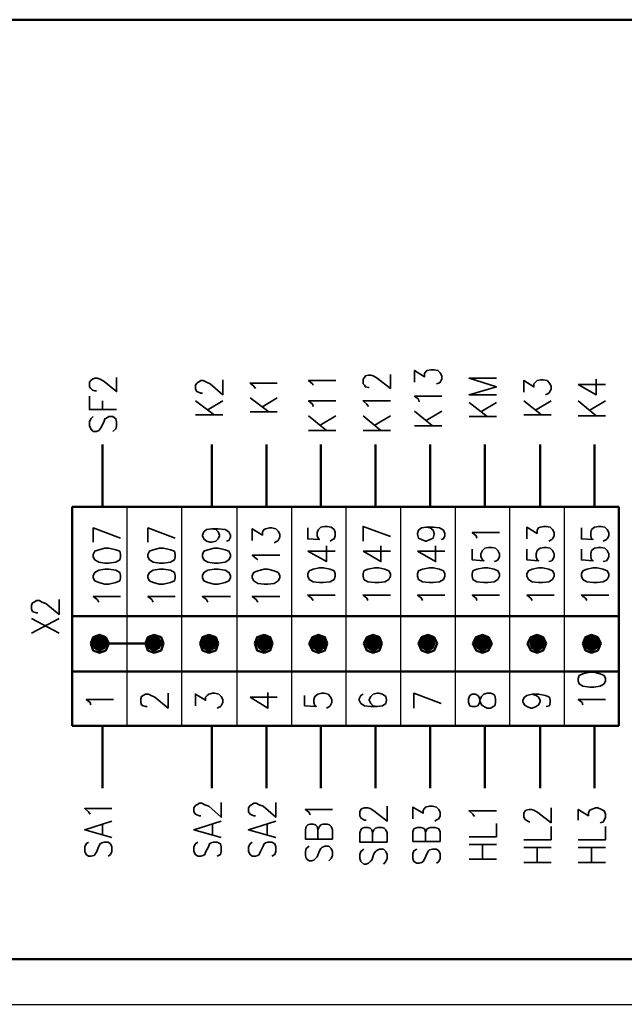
# Model space of a CAD drawing. Extents: x -832 to 0, y 8 to 596.
# Tile 3 of 18: x -580 to -514, y 8 to 115. Entities that reach past the tile are written whole.
import ezdxf

# ---------------------------------------------------------------- set-up
doc = ezdxf.new("R2010")
doc.units = 0
doc.layers.get('0').update_dxf_attribs({"lineweight": 25})

msp = doc.modelspace()

# ---------------------------------------------------------------- hatches: boundary and pattern name
at = {"transparency": 33554560}
for points in [[(-570.99, 47.07), (-571.58, 47.67), (-571.84, 47.07)], [(-570.99, 47.07), (-571.84, 47.07), (-571.58, 46.48)], [(-571.58, 47.67), (-570.99, 47.92), (-570.99, 47.07)], [(-570.99, 47.07), (-570.99, 46.14), (-571.58, 46.48)], [(-570.99, 47.92), (-570.4, 47.67), (-570.99, 47.07)], [(-570.99, 47.07), (-570.4, 47.67), (-570.06, 47.07)], [(-570.99, 47.07), (-570.06, 47.07), (-570.4, 46.48)], [(-570.99, 47.07), (-570.4, 46.48), (-570.99, 46.14)], [(-565.07, 47.07), (-565.66, 47.67), (-565.91, 47.07)], [(-565.07, 47.07), (-565.91, 47.07), (-565.66, 46.48)], [(-565.66, 47.67), (-565.07, 47.92), (-565.07, 47.07)], [(-565.07, 47.07), (-565.07, 46.14), (-565.66, 46.48)], [(-565.07, 47.92), (-564.47, 47.67), (-565.07, 47.07)], [(-565.07, 47.07), (-564.47, 47.67), (-564.13, 47.07)], [(-565.07, 47.07), (-564.13, 47.07), (-564.47, 46.48)], [(-565.07, 47.07), (-564.47, 46.48), (-565.07, 46.14)], [(-559.14, 47.07), (-559.73, 47.67), (-559.99, 47.07)], [(-559.14, 47.07), (-559.99, 47.07), (-559.73, 46.48)], [(-559.73, 47.67), (-559.14, 47.92), (-559.14, 47.07)], [(-559.14, 47.07), (-559.14, 46.14), (-559.73, 46.48)], [(-559.14, 47.92), (-558.46, 47.67), (-559.14, 47.07)], [(-559.14, 47.07), (-558.46, 47.67), (-558.21, 47.07)], [(-559.14, 47.07), (-558.21, 47.07), (-558.46, 46.48)], [(-559.14, 47.07), (-558.46, 46.48), (-559.14, 46.14)], [(-553.13, 47.07), (-553.72, 47.67), (-554.06, 47.07)], [(-553.13, 47.07), (-554.06, 47.07), (-553.72, 46.48)], [(-553.72, 47.67), (-553.13, 47.92), (-553.13, 47.07)], [(-553.13, 47.07), (-553.13, 46.14), (-553.72, 46.48)], [(-553.13, 47.92), (-552.53, 47.67), (-553.13, 47.07)], [(-553.13, 47.07), (-552.53, 47.67), (-552.28, 47.07)], [(-553.13, 47.07), (-552.28, 47.07), (-552.53, 46.48)], [(-553.13, 47.07), (-552.53, 46.48), (-553.13, 46.14)], [(-547.2, 47.07), (-547.79, 47.67), (-548.13, 47.07)], [(-547.2, 47.07), (-548.13, 47.07), (-547.79, 46.48)], [(-547.79, 47.67), (-547.2, 47.92), (-547.2, 47.07)], [(-547.2, 47.07), (-547.2, 46.14), (-547.79, 46.48)], [(-547.2, 47.92), (-546.61, 47.67), (-547.2, 47.07)], [(-547.2, 47.07), (-546.61, 47.67), (-546.35, 47.07)], [(-547.2, 47.07), (-546.35, 47.07), (-546.61, 46.48)], [(-547.2, 47.07), (-546.61, 46.48), (-547.2, 46.14)], [(-541.27, 47.07), (-541.87, 47.67), (-542.21, 47.07)], [(-541.27, 47.07), (-542.21, 47.07), (-541.87, 46.48)], [(-541.87, 47.67), (-541.27, 47.92), (-541.27, 47.07)], [(-541.27, 47.07), (-541.27, 46.14), (-541.87, 46.48)], [(-541.27, 47.92), (-540.68, 47.67), (-541.27, 47.07)], [(-541.27, 47.07), (-540.68, 47.67), (-540.43, 47.07)], [(-541.27, 47.07), (-540.43, 47.07), (-540.68, 46.48)], [(-541.27, 47.07), (-540.68, 46.48), (-541.27, 46.14)], [(-535.35, 47.07), (-535.94, 47.67), (-536.28, 47.07)], [(-535.35, 47.07), (-536.28, 47.07), (-535.94, 46.48)], [(-535.94, 47.67), (-535.35, 47.92), (-535.35, 47.07)], [(-535.35, 47.07), (-535.35, 46.14), (-535.94, 46.48)], [(-535.35, 47.92), (-534.75, 47.67), (-535.35, 47.07)], [(-535.35, 47.07), (-534.75, 47.67), (-534.5, 47.07)], [(-535.35, 47.07), (-534.5, 47.07), (-534.75, 46.48)], [(-535.35, 47.07), (-534.75, 46.48), (-535.35, 46.14)], [(-529.42, 47.07), (-530.01, 47.67), (-530.35, 47.07)], [(-529.42, 47.07), (-530.35, 47.07), (-530.01, 46.48)], [(-530.01, 47.67), (-529.42, 47.92), (-529.42, 47.07)], [(-529.42, 47.07), (-529.42, 46.14), (-530.01, 46.48)], [(-529.42, 47.92), (-528.83, 47.67), (-529.42, 47.07)], [(-529.42, 47.07), (-528.83, 47.67), (-528.49, 47.07)], [(-529.42, 47.07), (-528.49, 47.07), (-528.83, 46.48)], [(-529.42, 47.07), (-528.83, 46.48), (-529.42, 46.14)], [(-523.49, 47.07), (-524.09, 47.67), (-524.34, 47.07)], [(-523.49, 47.07), (-524.34, 47.07), (-524.09, 46.48)], [(-524.09, 47.67), (-523.49, 47.92), (-523.49, 47.07)], [(-523.49, 47.07), (-523.49, 46.14), (-524.09, 46.48)], [(-523.49, 47.92), (-522.9, 47.67), (-523.49, 47.07)], [(-523.49, 47.07), (-522.9, 47.67), (-522.56, 47.07)], [(-523.49, 47.07), (-522.56, 47.07), (-522.9, 46.48)], [(-523.49, 47.07), (-522.9, 46.48), (-523.49, 46.14)], [(-517.57, 47.07), (-518.16, 47.67), (-518.41, 47.07)], [(-517.57, 47.07), (-518.41, 47.07), (-518.16, 46.48)], [(-518.16, 47.67), (-517.57, 47.92), (-517.57, 47.07)], [(-517.57, 47.07), (-517.57, 46.14), (-518.16, 46.48)], [(-517.57, 47.92), (-516.97, 47.67), (-517.57, 47.07)], [(-517.57, 47.07), (-516.97, 47.67), (-516.64, 47.07)], [(-517.57, 47.07), (-516.64, 47.07), (-516.97, 46.48)], [(-517.57, 47.07), (-516.97, 46.48), (-517.57, 46.14)]]:
    msp.add_hatch(color=0, dxfattribs=at).paths.add_polyline_path(points, flags=0)

# ---------------------------------------------------------------- linework, layer by layer
msp.add_line((-831.93, 7.87), (0, 7.87))
at = {"color": 0, "lineweight": 50, "flags": 128}
for points in [[(-630.68, 114.81), (-351.11, 114.81)], [(-570.65, 61.89), (-570.65, 68.66)], [(-558.8, 61.89), (-558.8, 68.66)], [(-552.87, 61.89), (-552.87, 68.66)], [(-546.95, 61.89), (-546.95, 68.66)], [(-541.02, 61.89), (-541.02, 68.66)], [(-535.09, 61.89), (-535.09, 68.66)], [(-529.17, 61.89), (-529.17, 68.66)], [(-523.16, 61.89), (-523.16, 68.66)], [(-517.23, 61.89), (-517.23, 68.66)], [(-573.96, 61.89), (-556.09, 61.89)], [(-573.96, 61.89), (-573.96, 38.1)], [(-556.09, 61.89), (-514.6, 61.89)], [(-514.6, 61.89), (-514.6, 38.1)], [(-573.96, 50.04), (-556.09, 50.04)], [(-556.09, 50.04), (-514.6, 50.04)], [(-570.99, 48.01), (-571.67, 47.75), (-571.92, 47.07)], [(-571.92, 47.07), (-571.67, 46.31), (-570.99, 46.06)], [(-570.99, 48.01), (-570.31, 47.75), (-569.98, 47.07)], [(-570.99, 46.06), (-570.31, 46.31), (-569.98, 47.07)], [(-570.99, 47.07), (-565.07, 47.07)], [(-565.07, 48.01), (-565.74, 47.75), (-566, 47.07)], [(-566, 47.07), (-565.74, 46.31), (-565.07, 46.06)], [(-565.07, 48.01), (-564.3, 47.75), (-564.05, 47.07)], [(-565.07, 46.06), (-564.3, 46.31), (-564.05, 47.07)], [(-559.14, 48.01), (-559.82, 47.75), (-560.07, 47.07)], [(-560.07, 47.07), (-559.82, 46.31), (-559.14, 46.06)], [(-559.14, 48.01), (-558.38, 47.75), (-558.12, 47.07)], [(-559.14, 46.06), (-558.38, 46.31), (-558.12, 47.07)], [(-553.13, 48.01), (-553.89, 47.75), (-554.14, 47.07)], [(-554.14, 47.07), (-553.89, 46.31), (-553.13, 46.06)], [(-553.13, 48.01), (-552.45, 47.75), (-552.2, 47.07)], [(-553.13, 46.06), (-552.45, 46.31), (-552.2, 47.07)], [(-547.2, 48.01), (-547.88, 47.75), (-548.22, 47.07)], [(-548.22, 47.07), (-547.88, 46.31), (-547.2, 46.06)], [(-547.2, 48.01), (-546.52, 47.75), (-546.27, 47.07)], [(-547.2, 46.06), (-546.52, 46.31), (-546.27, 47.07)], [(-541.27, 48.01), (-541.95, 47.75), (-542.29, 47.07)], [(-542.29, 47.07), (-541.95, 46.31), (-541.27, 46.06)], [(-541.27, 48.01), (-540.6, 47.75), (-540.34, 47.07)], [(-541.27, 46.06), (-540.6, 46.31), (-540.34, 47.07)], [(-535.35, 48.01), (-536.02, 47.75), (-536.36, 47.07)], [(-536.36, 47.07), (-536.02, 46.31), (-535.35, 46.06)], [(-535.35, 48.01), (-534.67, 47.75), (-534.33, 47.07)], [(-535.35, 46.06), (-534.67, 46.31), (-534.33, 47.07)], [(-529.42, 48.01), (-530.1, 47.75), (-530.44, 47.07)], [(-530.44, 47.07), (-530.1, 46.31), (-529.42, 46.06)], [(-529.42, 48.01), (-528.74, 47.75), (-528.4, 47.07)], [(-529.42, 46.06), (-528.74, 46.31), (-528.4, 47.07)], [(-523.49, 48.01), (-524.17, 47.75), (-524.51, 47.07)], [(-524.51, 47.07), (-524.17, 46.31), (-523.49, 46.06)], [(-523.49, 48.01), (-522.82, 47.75), (-522.48, 47.07)], [(-523.49, 46.06), (-522.82, 46.31), (-522.48, 47.07)], [(-517.57, 48.01), (-518.24, 47.75), (-518.5, 47.07)], [(-518.5, 47.07), (-518.24, 46.31), (-517.57, 46.06)], [(-517.57, 48.01), (-516.89, 47.75), (-516.55, 47.07)], [(-517.57, 46.06), (-516.89, 46.31), (-516.55, 47.07)], [(-573.96, 44.03), (-556.09, 44.03)], [(-556.09, 44.03), (-514.6, 44.03)], [(-573.96, 38.1), (-556.09, 38.1)], [(-570.65, 38.1), (-570.65, 31.33)], [(-558.8, 38.1), (-558.8, 31.33)], [(-556.09, 38.1), (-514.6, 38.1)], [(-552.87, 38.1), (-552.87, 31.33)], [(-546.95, 38.1), (-546.95, 31.33)], [(-541.02, 38.1), (-541.02, 31.33)], [(-535.09, 38.1), (-535.09, 31.33)], [(-529.17, 38.1), (-529.17, 31.33)], [(-523.16, 38.1), (-523.16, 31.33)], [(-517.23, 38.1), (-517.23, 31.33)], [(-4.91, 12.78), (-812.12, 12.78)]]:
    msp.add_lwpolyline(points, dxfattribs=at)
at = {"color": 0, "lineweight": 35, "flags": 128}
for points in [[(-571.33, 74.51), (-571.5, 74.51), (-571.75, 74.59), (-571.92, 74.76), (-572.09, 74.93), (-572.09, 75.44), (-571.92, 75.61), (-571.75, 75.78), (-571.5, 75.86), (-571.25, 75.86), (-570.91, 75.78), (-570.48, 75.52), (-569.13, 74.42), (-569.13, 75.95)], [(-541.7, 74.85), (-541.78, 74.85), (-542.12, 74.93), (-542.21, 75.1), (-542.37, 75.27), (-542.37, 75.78), (-542.21, 75.95), (-542.12, 76.12), (-541.78, 76.2), (-541.53, 76.2), (-541.27, 76.12), (-540.85, 75.86), (-539.41, 74.76), (-539.41, 76.28)], [(-536.79, 75.44), (-536.79, 76.71), (-535.69, 76.03), (-535.69, 76.37), (-535.52, 76.62), (-535.43, 76.71), (-535.01, 76.79), (-534.67, 76.79), (-534.25, 76.71), (-533.99, 76.45), (-533.82, 76.12), (-533.82, 75.78), (-533.99, 75.44), (-534.16, 75.35), (-534.42, 75.27)], [(-559.82, 74.25), (-559.99, 74.25), (-560.24, 74.34), (-560.41, 74.42), (-560.58, 74.68), (-560.58, 75.1), (-560.41, 75.35), (-560.24, 75.44), (-559.99, 75.61), (-559.73, 75.61), (-559.39, 75.44), (-558.97, 75.27), (-557.61, 74.08), (-557.61, 75.69)], [(-554.06, 74.76), (-554.23, 75.01), (-554.65, 75.35), (-551.69, 75.35)], [(-547.79, 75.1), (-547.88, 75.27), (-548.3, 75.61), (-545.34, 75.61)], [(-527.9, 74.08), (-530.86, 74.08), (-527.9, 74.93), (-530.86, 75.86), (-527.9, 75.86)], [(-524.93, 74.34), (-524.93, 75.61), (-523.83, 74.93), (-523.83, 75.27), (-523.66, 75.44), (-523.49, 75.61), (-523.07, 75.69), (-522.82, 75.69), (-522.39, 75.61), (-522.14, 75.35), (-521.97, 75.01), (-521.97, 74.68), (-522.14, 74.34), (-522.22, 74.25), (-522.56, 74.08)], [(-519.01, 75.18), (-517.06, 74.08), (-517.06, 75.78)], [(-519.01, 75.18), (-516.04, 75.18)], [(-569.13, 72.47), (-572.09, 72.47), (-572.09, 73.91)], [(-536.28, 73.32), (-536.36, 73.58), (-536.79, 73.91), (-533.82, 73.91)], [(-570.65, 72.47), (-570.65, 73.41)], [(-560.58, 73.41), (-558.55, 71.88)], [(-559.31, 72.39), (-557.61, 73.41)], [(-554.65, 73.74), (-552.62, 72.22)], [(-553.38, 72.73), (-551.69, 73.74)], [(-547.79, 72.81), (-547.88, 73.07), (-548.3, 73.41), (-545.34, 73.41)], [(-541.78, 72.81), (-541.95, 73.07), (-542.37, 73.41), (-539.41, 73.41)], [(-530.86, 73.24), (-528.91, 71.71)], [(-529.59, 72.22), (-527.9, 73.24)], [(-524.93, 73.41), (-522.99, 71.88)], [(-523.66, 72.39), (-521.97, 73.41)], [(-519.01, 73.41), (-517.06, 71.8)], [(-517.74, 72.39), (-516.04, 73.41)], [(-571.67, 71.71), (-571.92, 71.46), (-572.09, 71.12), (-572.09, 70.7), (-571.92, 70.36), (-571.67, 70.1), (-571.33, 70.1), (-571.08, 70.19), (-570.91, 70.36), (-570.82, 70.53), (-570.48, 71.2), (-570.4, 71.46), (-570.23, 71.54), (-569.98, 71.71), (-569.55, 71.71), (-569.21, 71.46), (-569.13, 71.12), (-569.13, 70.7), (-569.21, 70.36), (-569.55, 70.1)], [(-560.58, 71.88), (-557.61, 71.88)], [(-554.65, 72.22), (-551.69, 72.22)], [(-548.3, 71.8), (-546.35, 70.19)], [(-547.03, 70.78), (-545.34, 71.8)], [(-542.37, 71.8), (-540.43, 70.19)], [(-541.1, 70.78), (-539.41, 71.8)], [(-536.79, 72.31), (-534.84, 70.7)], [(-535.52, 71.29), (-533.82, 72.31)], [(-530.86, 71.71), (-527.9, 71.71)], [(-524.93, 71.88), (-521.97, 71.88)], [(-519.01, 71.8), (-516.04, 71.8)], [(-536.79, 70.7), (-533.82, 70.7)], [(-548.3, 70.19), (-545.34, 70.19)], [(-542.37, 70.19), (-539.41, 70.19)], [(-568.71, 58.5), (-571.67, 59.61), (-571.67, 58.08)], [(-562.78, 58.5), (-565.74, 59.61), (-565.74, 58.08)], [(-558.8, 59.52), (-558.38, 59.44), (-558.12, 59.18), (-557.95, 58.84), (-557.95, 58.76), (-558.12, 58.42), (-558.38, 58.17), (-558.8, 58.08), (-558.97, 58.08), (-559.39, 58.17), (-559.65, 58.42), (-559.82, 58.76), (-559.82, 58.84), (-559.65, 59.18), (-559.39, 59.44), (-558.8, 59.52), (-558.12, 59.52), (-557.36, 59.44), (-556.94, 59.18), (-556.77, 58.84), (-556.77, 58.59), (-556.94, 58.25), (-557.19, 58.17)], [(-554.4, 58.25), (-554.4, 59.52), (-553.3, 58.84), (-553.3, 59.18), (-553.13, 59.44), (-552.96, 59.52), (-552.53, 59.61), (-552.28, 59.61), (-551.86, 59.52), (-551.6, 59.27), (-551.43, 58.93), (-551.43, 58.59), (-551.6, 58.25), (-551.69, 58.17), (-552.03, 58)], [(-548.39, 59.61), (-548.39, 58.42), (-547.12, 58.34), (-547.2, 58.42), (-547.37, 58.76), (-547.37, 59.1), (-547.2, 59.44), (-546.95, 59.69), (-546.52, 59.77), (-546.27, 59.77), (-545.85, 59.69), (-545.51, 59.44), (-545.42, 59.1), (-545.42, 58.76), (-545.51, 58.42), (-545.68, 58.34), (-545.93, 58.17)], [(-539.41, 58.67), (-542.37, 59.77), (-542.37, 58.17)], [(-535.52, 59.69), (-535.09, 59.61), (-534.75, 59.35), (-534.67, 59.01), (-534.67, 58.93), (-534.75, 58.5), (-535.09, 58.34), (-535.52, 58.17), (-535.6, 58.17), (-536.02, 58.34), (-536.36, 58.5), (-536.45, 58.93), (-536.45, 59.01), (-536.36, 59.35), (-536.02, 59.61), (-535.52, 59.69), (-534.75, 59.69), (-534.08, 59.61), (-533.65, 59.35), (-533.48, 59.01), (-533.48, 58.76), (-533.65, 58.42), (-533.91, 58.34)], [(-530.01, 58.5), (-530.1, 58.76), (-530.52, 59.1), (-527.56, 59.1)], [(-524.59, 58.42), (-524.59, 59.69), (-523.49, 59.01), (-523.49, 59.35), (-523.32, 59.61), (-523.16, 59.69), (-522.73, 59.77), (-522.48, 59.77), (-522.05, 59.69), (-521.8, 59.44), (-521.63, 59.1), (-521.63, 58.76), (-521.8, 58.42), (-521.89, 58.34), (-522.22, 58.17)], [(-518.67, 59.61), (-518.67, 58.42), (-517.4, 58.34), (-517.57, 58.42), (-517.65, 58.76), (-517.65, 59.1), (-517.57, 59.44), (-517.23, 59.69), (-516.81, 59.77), (-516.55, 59.77), (-516.13, 59.69), (-515.87, 59.44), (-515.7, 59.1), (-515.7, 58.76), (-515.87, 58.42), (-515.96, 58.34), (-516.3, 58.17)], [(-571.67, 56.47), (-571.5, 56.13), (-571.08, 55.88), (-570.4, 55.8), (-569.98, 55.8), (-569.21, 55.88), (-568.79, 56.13), (-568.71, 56.47), (-568.71, 56.73), (-568.79, 57.07), (-569.21, 57.23), (-569.98, 57.4), (-570.4, 57.4), (-571.08, 57.23), (-571.5, 57.07), (-571.67, 56.73), (-571.67, 56.47)], [(-565.74, 56.47), (-565.57, 56.13), (-565.15, 55.88), (-564.47, 55.8), (-564.05, 55.8), (-563.29, 55.88), (-562.86, 56.13), (-562.78, 56.47), (-562.78, 56.73), (-562.86, 57.07), (-563.29, 57.23), (-564.05, 57.4), (-564.47, 57.4), (-565.15, 57.23), (-565.57, 57.07), (-565.74, 56.73), (-565.74, 56.47)], [(-559.82, 56.47), (-559.65, 56.13), (-559.22, 55.88), (-558.55, 55.8), (-558.12, 55.8), (-557.36, 55.88), (-556.94, 56.13), (-556.77, 56.47), (-556.77, 56.73), (-556.94, 57.07), (-557.36, 57.23), (-558.12, 57.4), (-558.55, 57.4), (-559.22, 57.23), (-559.65, 57.07), (-559.82, 56.73), (-559.82, 56.47)], [(-548.39, 57.07), (-546.35, 55.96), (-546.35, 57.66)], [(-548.39, 57.07), (-545.42, 57.07)], [(-542.37, 57.07), (-540.43, 55.96), (-540.43, 57.66)], [(-542.37, 57.07), (-539.41, 57.07)], [(-536.45, 57.07), (-534.5, 55.96), (-534.5, 57.66)], [(-536.45, 57.07), (-533.48, 57.07)], [(-530.52, 57.32), (-530.52, 56.13), (-529.25, 56.05), (-529.42, 56.13), (-529.59, 56.47), (-529.59, 56.81), (-529.42, 57.15), (-529.17, 57.4), (-528.74, 57.49), (-528.4, 57.49), (-527.98, 57.4), (-527.73, 57.15), (-527.56, 56.81), (-527.56, 56.47), (-527.73, 56.13), (-527.9, 56.05), (-528.15, 55.96)], [(-524.59, 57.32), (-524.59, 56.13), (-523.32, 56.05), (-523.49, 56.13), (-523.58, 56.47), (-523.58, 56.81), (-523.49, 57.15), (-523.16, 57.4), (-522.73, 57.49), (-522.48, 57.49), (-522.05, 57.4), (-521.8, 57.15), (-521.63, 56.81), (-521.63, 56.47), (-521.8, 56.13), (-521.89, 56.05), (-522.22, 55.96)], [(-518.67, 57.32), (-518.67, 56.13), (-517.4, 56.05), (-517.57, 56.13), (-517.65, 56.47), (-517.65, 56.81), (-517.57, 57.15), (-517.23, 57.4), (-516.81, 57.49), (-516.55, 57.49), (-516.13, 57.4), (-515.87, 57.15), (-515.7, 56.81), (-515.7, 56.47), (-515.87, 56.13), (-515.96, 56.05), (-516.3, 55.96)], [(-553.8, 56.13), (-553.97, 56.3), (-554.4, 56.64), (-551.43, 56.64)], [(-571.67, 54.19), (-571.5, 53.85), (-571.08, 53.68), (-570.4, 53.51), (-569.98, 53.51), (-569.21, 53.68), (-568.79, 53.85), (-568.71, 54.19), (-568.71, 54.44), (-568.79, 54.78), (-569.21, 55.03), (-569.98, 55.12), (-570.4, 55.12), (-571.08, 55.03), (-571.5, 54.78), (-571.67, 54.44), (-571.67, 54.19)], [(-565.74, 54.19), (-565.57, 53.85), (-565.15, 53.68), (-564.47, 53.51), (-564.05, 53.51), (-563.29, 53.68), (-562.86, 53.85), (-562.78, 54.19), (-562.78, 54.44), (-562.86, 54.78), (-563.29, 55.03), (-564.05, 55.12), (-564.47, 55.12), (-565.15, 55.03), (-565.57, 54.78), (-565.74, 54.44), (-565.74, 54.19)], [(-559.82, 54.19), (-559.65, 53.85), (-559.22, 53.68), (-558.55, 53.51), (-558.12, 53.51), (-557.36, 53.68), (-556.94, 53.85), (-556.77, 54.19), (-556.77, 54.44), (-556.94, 54.78), (-557.36, 55.03), (-558.12, 55.12), (-558.55, 55.12), (-559.22, 55.03), (-559.65, 54.78), (-559.82, 54.44), (-559.82, 54.19)], [(-554.4, 54.19), (-554.23, 53.85), (-553.8, 53.59), (-553.13, 53.51), (-552.7, 53.51), (-552.03, 53.59), (-551.6, 53.85), (-551.43, 54.19), (-551.43, 54.44), (-551.6, 54.78), (-552.03, 54.95), (-552.7, 55.12), (-553.13, 55.12), (-553.8, 54.95), (-554.23, 54.78), (-554.4, 54.44), (-554.4, 54.19)], [(-548.39, 54.36), (-548.22, 54.02), (-547.79, 53.76), (-547.12, 53.68), (-546.69, 53.68), (-545.93, 53.76), (-545.51, 54.02), (-545.42, 54.36), (-545.42, 54.61), (-545.51, 54.95), (-545.93, 55.12), (-546.69, 55.29), (-547.12, 55.29), (-547.79, 55.12), (-548.22, 54.95), (-548.39, 54.61), (-548.39, 54.36)], [(-542.37, 54.36), (-542.29, 54.02), (-541.87, 53.76), (-541.1, 53.68), (-540.68, 53.68), (-540, 53.76), (-539.58, 54.02), (-539.41, 54.36), (-539.41, 54.61), (-539.58, 54.95), (-540, 55.12), (-540.68, 55.29), (-541.1, 55.29), (-541.87, 55.12), (-542.29, 54.95), (-542.37, 54.61), (-542.37, 54.36)], [(-536.45, 54.36), (-536.36, 54.02), (-535.94, 53.76), (-535.18, 53.68), (-534.75, 53.68), (-534.08, 53.76), (-533.65, 54.02), (-533.48, 54.36), (-533.48, 54.61), (-533.65, 54.95), (-534.08, 55.12), (-534.75, 55.29), (-535.18, 55.29), (-535.94, 55.12), (-536.36, 54.95), (-536.45, 54.61), (-536.45, 54.36)], [(-530.52, 54.36), (-530.44, 54.02), (-530.01, 53.76), (-529.25, 53.68), (-528.83, 53.68), (-528.15, 53.76), (-527.73, 54.02), (-527.56, 54.36), (-527.56, 54.61), (-527.73, 54.95), (-528.15, 55.12), (-528.83, 55.29), (-529.25, 55.29), (-530.01, 55.12), (-530.44, 54.95), (-530.52, 54.61), (-530.52, 54.36)], [(-524.59, 54.36), (-524.43, 54.02), (-524, 53.76), (-523.32, 53.68), (-522.9, 53.68), (-522.22, 53.76), (-521.8, 54.02), (-521.63, 54.36), (-521.63, 54.61), (-521.8, 54.95), (-522.22, 55.12), (-522.9, 55.29), (-523.32, 55.29), (-524, 55.12), (-524.43, 54.95), (-524.59, 54.61), (-524.59, 54.36)], [(-518.67, 54.36), (-518.5, 54.02), (-518.08, 53.76), (-517.4, 53.68), (-516.97, 53.68), (-516.3, 53.76), (-515.87, 54.02), (-515.7, 54.36), (-515.7, 54.61), (-515.87, 54.95), (-516.3, 55.12), (-516.97, 55.29), (-517.4, 55.29), (-518.08, 55.12), (-518.5, 54.95), (-518.67, 54.61), (-518.67, 54.36)], [(-577.68, 50.38), (-577.85, 50.38), (-578.1, 50.46), (-578.27, 50.55), (-578.36, 50.8), (-578.36, 51.22), (-578.27, 51.48), (-578.1, 51.56), (-577.85, 51.73), (-577.51, 51.73), (-577.26, 51.56), (-576.83, 51.39), (-575.39, 50.21), (-575.39, 51.82)], [(-571.08, 51.56), (-571.25, 51.82), (-571.67, 52.15), (-568.71, 52.15)], [(-565.15, 51.56), (-565.32, 51.82), (-565.74, 52.15), (-562.78, 52.15)], [(-559.22, 51.56), (-559.39, 51.82), (-559.82, 52.15), (-556.77, 52.15)], [(-553.8, 51.56), (-553.97, 51.82), (-554.4, 52.15), (-551.43, 52.15)], [(-547.79, 51.73), (-547.96, 51.99), (-548.39, 52.32), (-545.42, 52.32)], [(-541.87, 51.73), (-541.95, 51.99), (-542.37, 52.32), (-539.41, 52.32)], [(-535.94, 51.73), (-536.02, 51.99), (-536.45, 52.32), (-533.48, 52.32)], [(-530.01, 51.73), (-530.1, 51.99), (-530.52, 52.32), (-527.56, 52.32)], [(-524, 51.73), (-524.17, 51.99), (-524.59, 52.32), (-521.63, 52.32)], [(-518.08, 51.73), (-518.24, 51.99), (-518.67, 52.32), (-515.7, 52.32)], [(-578.36, 49.78), (-575.39, 48.18)], [(-578.36, 48.18), (-575.39, 49.78)], [(-519.01, 43.01), (-518.92, 42.67), (-518.5, 42.42), (-517.74, 42.33), (-517.31, 42.33), (-516.64, 42.42), (-516.21, 42.67), (-516.04, 43.01), (-516.04, 43.26), (-516.21, 43.6), (-516.64, 43.77), (-517.31, 43.94), (-517.74, 43.94), (-518.5, 43.77), (-518.92, 43.6), (-519.01, 43.26), (-519.01, 43.01)], [(-554.65, 41.23), (-552.7, 40.05), (-552.7, 41.74)], [(-571.92, 40.39), (-572.01, 40.64), (-572.43, 40.98), (-569.47, 40.98)], [(-565.83, 40.22), (-566, 40.22), (-566.25, 40.3), (-566.42, 40.39), (-566.5, 40.64), (-566.5, 41.06), (-566.42, 41.32), (-566.25, 41.4), (-566, 41.57), (-565.66, 41.57), (-565.4, 41.4), (-564.98, 41.23), (-563.54, 40.05), (-563.54, 41.66)], [(-560.58, 40.3), (-560.58, 41.57), (-559.48, 40.89), (-559.48, 41.23), (-559.31, 41.4), (-559.14, 41.57), (-558.72, 41.66), (-558.46, 41.66), (-558.04, 41.57), (-557.78, 41.32), (-557.61, 40.98), (-557.61, 40.64), (-557.78, 40.3), (-557.87, 40.22), (-558.21, 40.05)], [(-554.65, 41.23), (-551.69, 41.23)], [(-548.72, 41.4), (-548.72, 40.3), (-547.45, 40.22), (-547.62, 40.3), (-547.71, 40.64), (-547.71, 40.98), (-547.62, 41.32), (-547.29, 41.57), (-546.86, 41.66), (-546.61, 41.66), (-546.18, 41.57), (-545.93, 41.32), (-545.76, 40.98), (-545.76, 40.64), (-545.93, 40.3), (-546.02, 40.22), (-546.35, 40.05)], [(-542.37, 41.57), (-542.63, 41.4), (-542.8, 41.06), (-542.8, 40.89), (-542.63, 40.56), (-542.21, 40.3), (-541.53, 40.22), (-540.85, 40.22), (-540.26, 40.3), (-539.92, 40.56), (-539.83, 40.89), (-539.83, 40.98), (-539.92, 41.32), (-540.26, 41.57), (-540.68, 41.66), (-540.85, 41.66), (-541.27, 41.57), (-541.53, 41.32), (-541.7, 40.98), (-541.7, 40.89), (-541.53, 40.56), (-541.27, 40.3), (-540.85, 40.22)], [(-533.91, 40.56), (-536.87, 41.66), (-536.87, 40.05)], [(-530.94, 40.64), (-530.78, 40.3), (-530.52, 40.22), (-530.18, 40.22), (-529.93, 40.3), (-529.76, 40.56), (-529.67, 40.98), (-529.51, 41.32), (-529.25, 41.57), (-528.91, 41.66), (-528.49, 41.66), (-528.24, 41.57), (-528.07, 41.4), (-527.98, 41.06), (-527.98, 40.64), (-528.07, 40.3), (-528.24, 40.22), (-528.49, 40.05), (-528.91, 40.05), (-529.25, 40.22), (-529.51, 40.39), (-529.67, 40.72), (-529.76, 41.23), (-529.93, 41.4), (-530.18, 41.57), (-530.52, 41.57), (-530.78, 41.4), (-530.94, 41.06), (-530.94, 40.64)], [(-524, 41.57), (-523.58, 41.4), (-523.32, 41.23), (-523.16, 40.89), (-523.16, 40.72), (-523.32, 40.39), (-523.58, 40.22), (-524, 40.05), (-524.17, 40.05), (-524.59, 40.22), (-524.85, 40.39), (-525.02, 40.72), (-525.02, 40.89), (-524.85, 41.23), (-524.59, 41.4), (-524, 41.57), (-523.32, 41.57), (-522.56, 41.4), (-522.14, 41.23), (-522.05, 40.89), (-522.05, 40.64), (-522.14, 40.3), (-522.48, 40.22)], [(-518.5, 40.39), (-518.58, 40.64), (-519.01, 40.98), (-516.04, 40.98)], [(-572.01, 28.53), (-572.18, 28.79), (-572.6, 29.13), (-569.64, 29.13)], [(-559.99, 28.36), (-560.15, 28.36), (-560.41, 28.45), (-560.58, 28.53), (-560.75, 28.79), (-560.75, 29.21), (-560.58, 29.46), (-560.41, 29.55), (-560.15, 29.72), (-559.9, 29.72), (-559.56, 29.55), (-559.14, 29.38), (-557.78, 28.19), (-557.78, 29.8)], [(-554.06, 28.36), (-554.23, 28.36), (-554.48, 28.45), (-554.65, 28.53), (-554.82, 28.79), (-554.82, 29.21), (-554.65, 29.46), (-554.48, 29.55), (-554.23, 29.72), (-553.97, 29.72), (-553.64, 29.55), (-553.21, 29.38), (-551.86, 28.19), (-551.86, 29.8)], [(-548.13, 28.45), (-548.22, 28.7), (-548.64, 29.04), (-545.68, 29.04)], [(-542.04, 27.86), (-542.21, 27.86), (-542.46, 28.02), (-542.63, 28.11), (-542.71, 28.36), (-542.71, 28.79), (-542.63, 29.04), (-542.46, 29.13), (-542.21, 29.21), (-541.87, 29.21), (-541.61, 29.13), (-541.19, 28.87), (-539.75, 27.77), (-539.75, 29.38)], [(-536.96, 28.02), (-536.96, 29.29), (-535.86, 28.62), (-535.86, 28.96), (-535.69, 29.13), (-535.6, 29.29), (-535.18, 29.38), (-534.84, 29.38), (-534.42, 29.29), (-534.16, 29.04), (-533.99, 28.7), (-533.99, 28.36), (-534.16, 28.02), (-534.33, 27.94), (-534.59, 27.77)], [(-524.26, 27.69), (-524.34, 27.69), (-524.68, 27.86), (-524.76, 27.94), (-524.93, 28.19), (-524.93, 28.62), (-524.76, 28.87), (-524.68, 28.96), (-524.34, 29.04), (-524.09, 29.04), (-523.83, 28.96), (-523.41, 28.7), (-521.97, 27.6), (-521.97, 29.21)], [(-519.01, 27.86), (-519.01, 29.04), (-517.91, 28.36), (-517.91, 28.7), (-517.74, 28.96), (-517.57, 29.04), (-517.14, 29.21), (-516.89, 29.21), (-516.47, 29.04), (-516.21, 28.87), (-516.04, 28.53), (-516.04, 28.19), (-516.21, 27.86), (-516.3, 27.69), (-516.64, 27.6)], [(-530.27, 28.28), (-530.44, 28.53), (-530.86, 28.87), (-527.9, 28.87)], [(-569.64, 25.99), (-572.6, 26.84), (-569.64, 27.77)], [(-570.65, 26.33), (-570.65, 27.43)], [(-557.78, 25.99), (-560.75, 26.84), (-557.78, 27.77)], [(-558.72, 26.33), (-558.72, 27.43)], [(-551.86, 25.99), (-554.82, 26.84), (-551.86, 27.77)], [(-552.79, 26.33), (-552.79, 27.43)], [(-545.68, 25.82), (-548.64, 25.82), (-548.64, 26.84), (-548.56, 27.18), (-548.39, 27.35), (-548.13, 27.43), (-547.79, 27.43), (-547.54, 27.35), (-547.37, 27.18), (-547.29, 26.84), (-547.29, 25.82)], [(-547.29, 26.84), (-547.12, 27.18), (-546.95, 27.35), (-546.69, 27.43), (-546.27, 27.43), (-546.02, 27.35), (-545.85, 27.18), (-545.68, 26.84), (-545.68, 25.82)], [(-539.75, 25.48), (-542.71, 25.48), (-542.71, 26.5), (-542.63, 26.84), (-542.46, 27.01), (-542.21, 27.09), (-541.87, 27.09), (-541.61, 27.01), (-541.44, 26.84), (-541.36, 26.5), (-541.36, 25.48)], [(-541.36, 26.5), (-541.19, 26.84), (-541.02, 27.01), (-540.77, 27.09), (-540.34, 27.09), (-540.09, 27.01), (-539.92, 26.84), (-539.75, 26.5), (-539.75, 25.48)], [(-533.99, 25.57), (-536.96, 25.57), (-536.96, 26.59), (-536.87, 26.92), (-536.7, 27.01), (-536.45, 27.09), (-536.11, 27.09), (-535.86, 27.01), (-535.69, 26.92), (-535.6, 26.59), (-535.6, 25.57)], [(-535.6, 26.59), (-535.43, 26.92), (-535.26, 27.01), (-535.01, 27.09), (-534.59, 27.09), (-534.33, 27.01), (-534.16, 26.92), (-533.99, 26.59), (-533.99, 25.57)], [(-530.86, 26.08), (-527.9, 26.08), (-527.9, 27.52)], [(-524.93, 25.74), (-521.97, 25.74), (-521.97, 27.18)], [(-519.01, 25.74), (-516.04, 25.74), (-516.04, 27.18)], [(-572.18, 25.48), (-572.43, 25.32), (-572.6, 24.98), (-572.6, 24.47), (-572.43, 24.13), (-572.18, 23.96), (-571.92, 23.96), (-571.58, 24.05), (-571.5, 24.13), (-571.33, 24.38), (-571.08, 25.06), (-570.91, 25.32), (-570.74, 25.4), (-570.48, 25.48), (-570.06, 25.48), (-569.81, 25.32), (-569.64, 24.98), (-569.64, 24.47), (-569.81, 24.13), (-570.06, 23.96)], [(-560.32, 25.48), (-560.58, 25.32), (-560.75, 24.98), (-560.75, 24.47), (-560.58, 24.13), (-560.32, 23.96), (-559.99, 23.96), (-559.73, 24.05), (-559.56, 24.13), (-559.48, 24.38), (-559.14, 25.06), (-559.05, 25.32), (-558.88, 25.4), (-558.63, 25.48), (-558.21, 25.48), (-557.87, 25.32), (-557.78, 24.98), (-557.78, 24.47), (-557.87, 24.13), (-558.21, 23.96)], [(-554.4, 25.48), (-554.65, 25.32), (-554.82, 24.98), (-554.82, 24.47), (-554.65, 24.13), (-554.4, 23.96), (-554.06, 23.96), (-553.8, 24.05), (-553.64, 24.13), (-553.55, 24.38), (-553.21, 25.06), (-553.13, 25.32), (-552.96, 25.4), (-552.7, 25.48), (-552.28, 25.48), (-551.94, 25.32), (-551.86, 24.98), (-551.86, 24.47), (-551.94, 24.13), (-552.28, 23.96)], [(-548.22, 25.06), (-548.56, 24.81), (-548.64, 24.47), (-548.64, 24.05), (-548.56, 23.71), (-548.22, 23.45), (-547.96, 23.45), (-547.71, 23.54), (-547.54, 23.71), (-547.37, 23.88), (-547.12, 24.55), (-546.95, 24.81), (-546.86, 24.89), (-546.52, 25.06), (-546.1, 25.06), (-545.85, 24.81), (-545.68, 24.47), (-545.68, 24.05), (-545.85, 23.71), (-546.1, 23.45)], [(-542.29, 24.72), (-542.63, 24.47), (-542.71, 24.13), (-542.71, 23.71), (-542.63, 23.37), (-542.29, 23.11), (-542.04, 23.11), (-541.78, 23.2), (-541.61, 23.37), (-541.44, 23.54), (-541.19, 24.21), (-541.02, 24.47), (-540.94, 24.55), (-540.6, 24.72), (-540.17, 24.72), (-539.92, 24.47), (-539.75, 24.13), (-539.75, 23.71), (-539.92, 23.37), (-540.17, 23.11)], [(-536.53, 24.72), (-536.87, 24.55), (-536.96, 24.21), (-536.96, 23.71), (-536.87, 23.37), (-536.53, 23.2), (-536.28, 23.2), (-536.02, 23.28), (-535.86, 23.37), (-535.69, 23.62), (-535.43, 24.3), (-535.26, 24.55), (-535.18, 24.64), (-534.84, 24.72), (-534.42, 24.72), (-534.16, 24.55), (-533.99, 24.21), (-533.99, 23.71), (-534.16, 23.37), (-534.42, 23.2)], [(-530.86, 25.23), (-527.9, 25.23)], [(-529.42, 23.62), (-529.42, 25.23)], [(-524.93, 24.89), (-521.97, 24.89)], [(-523.49, 23.28), (-523.49, 24.89)], [(-519.01, 24.89), (-516.04, 24.89)], [(-517.57, 23.28), (-517.57, 24.89)], [(-530.86, 23.62), (-527.9, 23.62)], [(-524.93, 23.28), (-521.97, 23.28)], [(-519.01, 23.28), (-516.04, 23.28)]]:
    msp.add_lwpolyline(points, dxfattribs=at)
at = {"color": 0, "lineweight": 25, "flags": 128}
for points in [[(-568.03, 61.89), (-568.03, 38.1)], [(-562.1, 61.89), (-562.1, 38.1)], [(-556.09, 61.89), (-556.09, 38.1)], [(-550.16, 61.89), (-550.16, 38.1)], [(-544.24, 61.89), (-544.24, 38.1)], [(-538.31, 61.89), (-538.31, 38.1)], [(-532.38, 61.89), (-532.38, 38.1)], [(-526.46, 61.89), (-526.46, 38.1)], [(-520.53, 61.89), (-520.53, 38.1)]]:
    msp.add_lwpolyline(points, dxfattribs=at)

doc.saveas('drawing.dxf')
